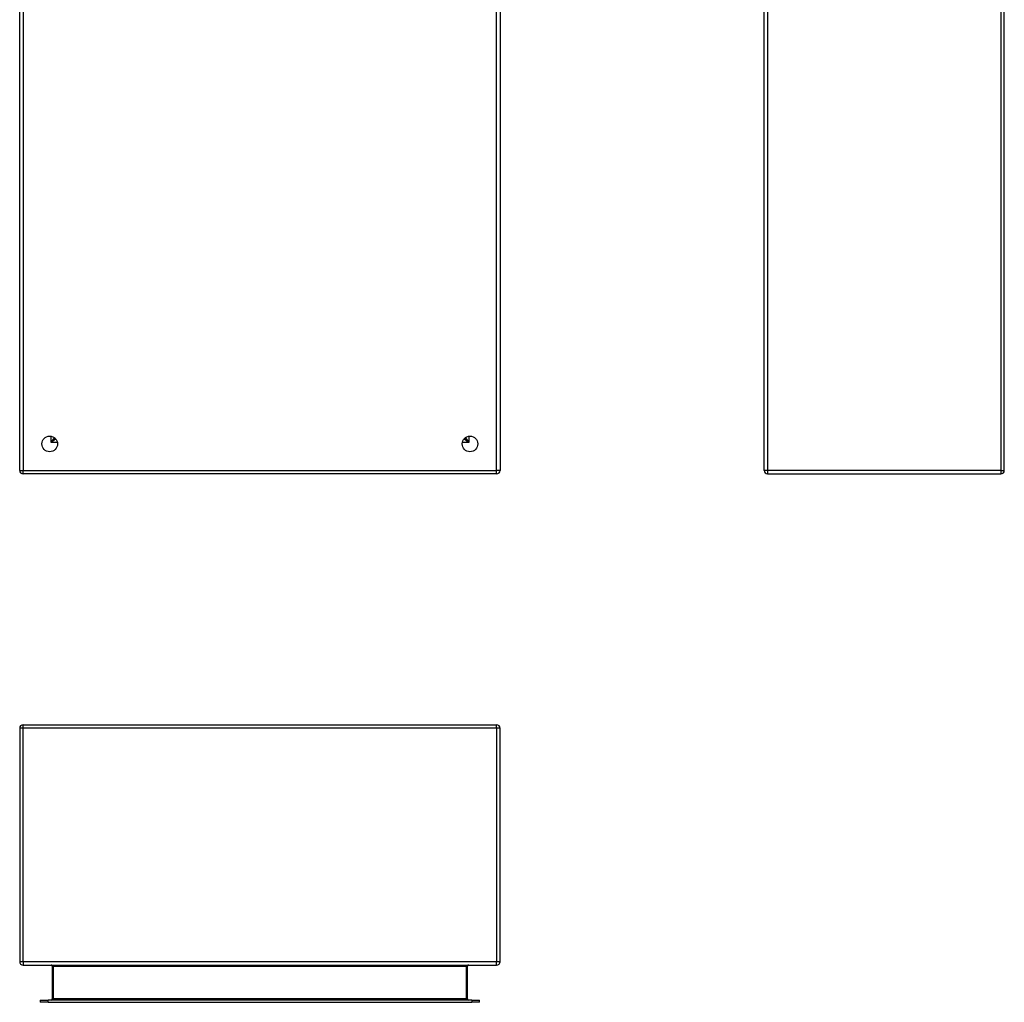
# Model space of a CAD drawing. Header units: inches. Extents: x 8.8 to 89.5, y 6.4 to 55.5.
# Tile 1 of 54: x 8.8 to 33.4, y 6.4 to 31. Entities that reach past the tile are written whole.
import ezdxf

# ---------------------------------------------------------------- set-up
doc = ezdxf.new("R2010")
doc.units = ezdxf.units.IN
doc.header["$MEASUREMENT"] = 0
doc.layers.add('Visible Edges(ANSI)', color=7, linetype='Continuous', lineweight=25)
doc.layers.add('Visible Tangent Edges(ANSI)', color=7, linetype='Continuous', lineweight=25)

msp = doc.modelspace()

# ---------------------------------------------------------------- linework, layer by layer
at = {"layer": 'Visible Edges(ANSI)'}
for p, q in [((8.774, 19.704), (8.774, 43.536)), ((20.774, 43.536), (20.774, 19.704)), ((27.373, 19.704), (27.373, 43.536)), ((33.373, 19.704), (33.373, 43.536)), ((9.641, 20.526), (9.641, 20.517)), ((9.672, 20.486), (9.681, 20.486)), ((19.868, 20.486), (19.877, 20.486)), ((19.908, 20.526), (19.908, 20.517)), ((20.69, 19.62), (8.858, 19.62)), ((27.457, 19.62), (33.289, 19.62)), ((8.858, 13.347), (20.69, 13.347)), ((8.774, 13.263), (8.774, 7.431)), ((20.774, 7.431), (20.774, 13.263)), ((8.858, 7.347), (20.69, 7.347)), ((9.588, 7.316), (9.588, 6.5)), ((19.961, 6.5), (19.961, 7.316)), ((9.286, 6.469), (9.483, 6.469)), ((9.286, 6.469), (9.286, 6.416)), ((9.483, 6.416), (9.286, 6.416)), ((20.066, 6.469), (9.483, 6.469)), ((9.483, 6.416), (20.066, 6.416)), ((20.066, 6.469), (20.263, 6.469)), ((20.263, 6.416), (20.066, 6.416)), ((20.263, 6.416), (20.263, 6.469))]:
    msp.add_line(p, q, dxfattribs=at)
for centre in [(9.524, 20.37), (20.024, 20.37)]:
    msp.add_circle(centre, 0.195, dxfattribs=at)
for centre, radius, start, end in [((9.672, 20.517), 0.031, 180, 270), ((19.877, 20.517), 0.031, 270, 0), ((8.858, 19.704), 0.084, 180, 270), ((20.69, 19.704), 0.084, 270, 0), ((27.457, 19.704), 0.084, 180, 270), ((33.289, 19.704), 0.084, 270, 0), ((8.858, 13.263), 0.084, 90, 180), ((20.69, 13.263), 0.084, 0, 90), ((8.858, 7.431), 0.084, 180, 270), ((20.69, 7.431), 0.084, 270, 0), ((9.557, 7.316), 0.031, 0, 90), ((19.992, 7.316), 0.031, 90, 180), ((9.557, 6.5), 0.031, 270, 0), ((19.992, 6.5), 0.031, 180, 270)]:
    msp.add_arc(centre, radius, start, end, dxfattribs=at)
at = {"layer": 'Visible Tangent Edges(ANSI)'}
for p, q in [((8.858, 43.536), (8.858, 19.704)), ((20.69, 19.704), (20.69, 43.536)), ((27.457, 43.536), (27.457, 19.704)), ((33.289, 43.536), (33.289, 19.704)), ((9.557, 20.402), (9.557, 20.562)), ((9.557, 20.402), (9.641, 20.517)), ((9.672, 20.486), (9.557, 20.402)), ((19.992, 20.402), (19.877, 20.486)), ((19.908, 20.517), (19.992, 20.402)), ((19.992, 20.562), (19.992, 20.402)), ((9.717, 20.402), (9.557, 20.402)), ((19.992, 20.402), (19.832, 20.402)), ((8.774, 19.704), (8.858, 19.704)), ((8.858, 19.62), (8.858, 19.704)), ((8.858, 19.704), (20.69, 19.704)), ((20.774, 19.704), (20.69, 19.704)), ((20.69, 19.62), (20.69, 19.704)), ((27.457, 19.704), (27.373, 19.704)), ((33.289, 19.704), (27.457, 19.704)), ((27.457, 19.704), (27.457, 19.62)), ((33.289, 19.704), (33.289, 19.62)), ((33.289, 19.704), (33.373, 19.704)), ((8.858, 13.263), (8.858, 13.347)), ((20.69, 13.263), (20.69, 13.347)), ((8.858, 13.263), (8.774, 13.263)), ((8.858, 7.431), (8.858, 13.263)), ((20.69, 13.263), (8.858, 13.263)), ((20.774, 13.263), (20.69, 13.263)), ((20.69, 13.263), (20.69, 7.431)), ((8.858, 7.431), (8.774, 7.431)), ((20.69, 7.431), (8.858, 7.431)), ((8.858, 7.431), (8.858, 7.347)), ((20.774, 7.431), (20.69, 7.431)), ((20.69, 7.347), (20.69, 7.431)), ((9.619, 7.316), (9.588, 7.316)), ((9.619, 6.5), (9.619, 7.316)), ((9.619, 7.316), (19.93, 7.316)), ((19.93, 7.316), (19.961, 7.316)), ((19.93, 7.316), (19.93, 6.5)), ((9.483, 6.416), (9.483, 6.469)), ((9.588, 6.5), (9.619, 6.5)), ((9.619, 6.5), (9.619, 6.469)), ((19.93, 6.5), (9.619, 6.5)), ((19.93, 6.5), (19.961, 6.5)), ((19.93, 6.469), (19.93, 6.5)), ((20.066, 6.469), (20.066, 6.416))]:
    msp.add_line(p, q, dxfattribs=at)
for centre, major_axis, start_param, end_param in [((9.557, 7.316), (0.062, 0), 0, 1.570796), ((19.992, 7.316), (-0.062, 0), 4.712389, 6.283185)]:
    msp.add_ellipse(centre, major_axis=major_axis, ratio=0.5, start_param=start_param, end_param=end_param, dxfattribs=at)

doc.saveas('drawing.dxf')
